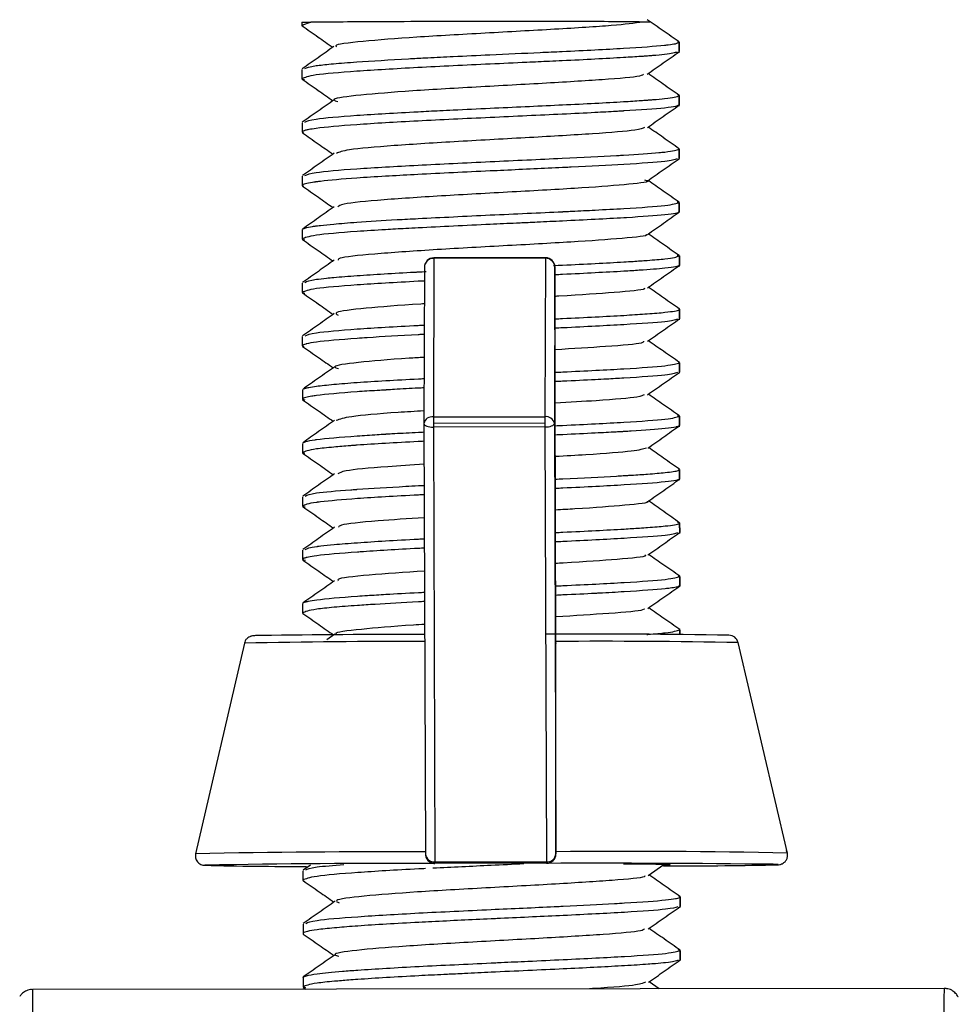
# Model space of a CAD drawing. Header units: millimetres. Extents: x -320 to 32, y 12 to 324.
# Tile 24 of 24: x -65 to -35, y 293 to 324. Entities that reach past the tile are written whole.
import ezdxf

# ---------------------------------------------------------------- set-up
doc = ezdxf.new("R2010")
doc.units = ezdxf.units.MM

msp = doc.modelspace()

# ---------------------------------------------------------------- linework, layer by layer
at = {"color": 7, "linetype": 'Continuous', "lineweight": 25}
for p, q in [((-56.301, 323.884), (-56.301, 323.775)), ((-56.017, 323.878), (-56.301, 323.782)), ((-45.23, 323.879), (-45.445, 323.887)), ((-44.3, 323.245), (-44.35, 323.259)), ((-44.3, 322.91), (-44.3, 323.246)), ((-44.3, 323.245), (-44.3, 322.946)), ((-56.299, 322.382), (-56.299, 322.079)), ((-56.299, 322.082), (-56.221, 322.062)), ((-44.298, 321.546), (-44.31, 321.56)), ((-44.297, 321.211), (-44.298, 321.547)), ((-44.298, 321.546), (-44.298, 321.247)), ((-56.297, 320.682), (-56.297, 320.381)), ((-56.296, 320.383), (-56.254, 320.362)), ((-44.296, 319.845), (-44.319, 319.86)), ((-44.295, 319.512), (-44.296, 319.846)), ((-44.296, 319.845), (-44.296, 319.548)), ((-56.295, 318.981), (-56.294, 318.68)), ((-56.294, 318.683), (-56.249, 318.66)), ((-44.294, 318.145), (-44.364, 318.159)), ((-44.293, 317.811), (-44.294, 318.145)), ((-44.294, 318.145), (-44.293, 317.847)), ((-56.293, 317.281), (-56.292, 316.979)), ((-56.292, 316.982), (-56.214, 316.962)), ((-44.292, 316.445), (-44.359, 316.459)), ((-52.103, 316.367), (-52.119, 311.323)), ((-48.553, 316.386), (-52.103, 316.382)), ((-48.553, 316.372), (-52.103, 316.367)), ((-48.553, 316.372), (-48.569, 311.327)), ((-44.291, 316.11), (-44.292, 316.446)), ((-44.292, 316.445), (-44.291, 316.146)), ((-52.402, 316.081), (-52.418, 311.112)), ((-48.252, 316.086), (-48.268, 311.117)), ((-48.224, 304.111), (-48.252, 316.086)), ((-56.291, 315.582), (-56.29, 315.279)), ((-56.29, 315.282), (-56.212, 315.262)), ((-44.289, 314.411), (-44.29, 314.747)), ((-44.29, 314.746), (-44.289, 314.447)), ((-56.289, 313.882), (-56.288, 313.58)), ((-56.288, 313.583), (-56.244, 313.561)), ((-44.288, 313.045), (-44.309, 313.06)), ((-44.287, 312.712), (-44.288, 313.046)), ((-44.288, 313.045), (-44.287, 312.748)), ((-56.287, 312.181), (-56.286, 311.881)), ((-56.286, 311.883), (-56.203, 311.862)), ((-52.119, 311.323), (-48.569, 311.327)), ((-52.119, 311.323), (-52.119, 311.114)), ((-48.569, 311.327), (-48.569, 311.119)), ((-44.286, 311.345), (-44.356, 311.359)), ((-44.285, 311.011), (-44.286, 311.345)), ((-44.286, 311.345), (-44.285, 311.047)), ((-52.418, 311.112), (-52.37, 297.413)), ((-48.569, 311.119), (-52.119, 311.114)), ((-52.119, 311.114), (-52.119, 310.997)), ((-48.569, 311.001), (-52.119, 310.997)), ((-52.119, 310.997), (-52.07, 297.159)), ((-48.569, 311.119), (-48.569, 311.001)), ((-48.569, 311.001), (-48.52, 297.164)), ((-48.268, 311.117), (-48.22, 297.418)), ((-56.285, 310.481), (-56.284, 310.18)), ((-56.284, 310.182), (-56.209, 310.163)), ((-44.284, 309.645), (-44.317, 309.659)), ((-44.283, 309.311), (-44.284, 309.646)), ((-44.284, 309.645), (-44.283, 309.346)), ((-56.283, 308.782), (-56.282, 308.479)), ((-56.282, 308.482), (-56.198, 308.461)), ((-44.282, 307.946), (-44.349, 307.96)), ((-44.281, 307.611), (-44.282, 307.947)), ((-44.282, 307.946), (-44.281, 307.647)), ((-56.281, 307.082), (-56.28, 306.78)), ((-56.28, 306.783), (-56.192, 306.76)), ((-44.28, 306.246), (-44.314, 306.26)), ((-44.279, 305.912), (-44.28, 306.246)), ((-44.28, 306.246), (-44.279, 305.948)), ((-56.279, 305.382), (-56.278, 305.081)), ((-55.257, 304.409), (-55.509, 304.232)), ((-44.277, 304.397), (-44.278, 304.546)), ((-44.278, 304.545), (-44.277, 304.397)), ((-58.131, 304.123), (-59.683, 297.421)), ((-48.224, 304.134), (-48.223, 304.108)), ((-48.223, 304.108), (-48.224, 304.111)), ((-48.219, 297.485), (-48.223, 304.108)), ((-40.855, 297.444), (-42.423, 304.142)), ((-48.22, 297.418), (-48.219, 297.417)), ((-59.378, 297.056), (-59.391, 297.053)), ((-56.03, 297.06), (-56.259, 296.899)), ((-52.338, 297.28), (-52.337, 297.278)), ((-52.07, 297.159), (-48.52, 297.164)), ((-48.519, 297.118), (-52.069, 297.114)), ((-52.069, 297.114), (-52.068, 297.111)), ((-48.518, 297.116), (-48.519, 297.118)), ((-45.255, 297.086), (-46.069, 297.09)), ((-45.282, 296.729), (-44.783, 297.08)), ((-56.268, 296.881), (-56.268, 296.58)), ((-56.268, 296.583), (-56.239, 296.559)), ((-44.267, 296.045), (-44.301, 296.059)), ((-44.267, 295.711), (-44.267, 296.046)), ((-44.267, 296.045), (-44.267, 295.747)), ((-56.266, 295.182), (-56.266, 294.879)), ((-44.265, 294.346), (-44.333, 294.36)), ((-44.265, 294.011), (-44.265, 294.347)), ((-44.265, 294.346), (-44.265, 294.047)), ((-56.264, 293.483), (-56.264, 293.18)), ((-44.938, 293.126), (-45.253, 293.346)), ((-35.868, 293.137), (-64.868, 293.102)), ((-56.264, 293.183), (-56.186, 293.163)), ((-56.257, 293.168), (-56.177, 293.112))]:
    msp.add_line(p, q, dxfattribs=at)
at = {"color": 7, "linetype": 'Continuous', "lineweight": 25, "flags": 128}
for points in [[(-52.103, 316.382), (-52.103, 316.378), (-52.103, 316.367)], [(-48.553, 316.386), (-48.553, 316.383), (-48.553, 316.372)], [(-52.418, 311.112), (-52.413, 311.09), (-52.396, 311.068), (-52.368, 311.048), (-52.331, 311.03), (-52.286, 311.016), (-52.234, 311.005), (-52.177, 310.999), (-52.119, 310.997)], [(-48.569, 311.001), (-48.51, 311.003), (-48.454, 311.01), (-48.402, 311.021), (-48.357, 311.035), (-48.319, 311.053), (-48.291, 311.073), (-48.274, 311.095), (-48.268, 311.117)], [(-41.332, 297.065), (-41.317, 297.065), (-41.147, 297.075), (-41.307, 297.084)]]:
    msp.add_lwpolyline(points, dxfattribs=at)
at = {"color": 7, "linetype": 'Continuous', "lineweight": 25}
for centre, radius, start, end in [((-56.048, 320.851), 3.027, 89.4232, 94.7966), ((-52.102, 316.082), 0.3, 90.0694, 179.5793), ((-52.11, 316.075), 0.293, 88.6962, 178.6954), ((-48.552, 316.086), 0.3, 0.1805, 90.0694), ((-48.546, 316.078), 0.293, 1.5586, 91.4231), ((-52.157, 311.059), 0.267, 81.8003, 168.4385), ((-48.531, 311.062), 0.268, 12.0072, 98.2423), ((-52.097, -118.46), 422.861, 90.04101, 90.74513), ((-47.005, 63.204), 241.207, 88.98111, 90.36055), ((-42.715, 304.073), 0.3, 13.1782, 90.0698), ((-53.296, 72.64), 231.533, 89.76971, 91.19667), ((-46.743, 66.542), 237.639, 88.95844, 90.35874), ((-59.391, 297.353), 0.3, 166.9593, 270.0699), ((-53.589, -3.062), 300.544, 89.76752, 91.16195), ((-52.091, 297.438), 0.28, 185.0435, 274.4009), ((-52.07, 297.414), 0.3, 180.3208, 206.5633), ((-48.499, 297.443), 0.281, 265.7857, 354.8835), ((-48.52, 297.418), 0.3, 270.0692, 0.0681), ((-45.864, 61.984), 235.513, 88.78127, 90.573), ((-56.465, 420.447), 123.429, 268.6418, 270.1438), ((-53.166, -41.092), 338.205, 89.81409, 91.05259), ((-52.07, 297.414), 0.3, 206.5635, 270.0697), ((-50.21, 297.156), 1.86, 179.9103, 181.3127), ((-46.66, 297.161), 1.86, 179.9103, 181.3127), ((-47.012, -187.982), 485.1, 89.3262, 90.17791), ((-45.401, 533.785), 236.755, 270.14599, 270.98487), ((465.227, 284.996), 530.157, 179.12394, 180.25004), ((494.193, 285.031), 530.123, 179.1239, 180.25006)]:
    msp.add_arc(centre, radius, start, end, dxfattribs=at)
for points, knots in [([(-56.301, 323.782), (-56.3, 323.78), (-56.299, 323.774), (-56.296, 323.767), (-56.282, 323.761), (-56.277, 323.759)], [0, 0, 0, 0, 0.265474, 0.7111691, 1, 1, 1, 1]), ([(-56.291, 323.765), (-56.122, 323.647), (-55.798, 323.42), (-55.473, 323.192), (-55.317, 323.083)], [0, 0, 0, 0, 0.519464, 1, 1, 1, 1]), ([(-45.445, 323.887), (-45.604, 323.89), (-45.921, 323.896), (-47.117, 323.902), (-48.663, 323.905), (-50.438, 323.905), (-52.237, 323.902), (-53.867, 323.896), (-55.226, 323.887), (-55.753, 323.881), (-56.017, 323.878)], [0, 0, 0, 0, 0.125262, 0.25021, 0.375265, 0.500215, 0.625265, 0.750186, 0.875186, 1, 1, 1, 1]), ([(-45.445, 323.887), (-45.723, 323.849), (-46.28, 323.775), (-48.201, 323.657), (-50.47, 323.533), (-52.748, 323.404), (-54.435, 323.271), (-55.292, 323.171), (-55.213, 323.118), (-55.2, 323.109)], [0, 0, 0, 0, 0.161511, 0.323008, 0.484459, 0.645938, 0.807451, 0.96894, 1, 1, 1, 1]), ([(-44.302, 323.254), (-44.471, 323.372), (-44.808, 323.608), (-45.145, 323.844), (-45.314, 323.962)], [0, 0, 0, 0, 0.500081, 1, 1, 1, 1]), ([(-55.282, 323.108), (-55.45, 322.99), (-55.786, 322.753), (-56.123, 322.516), (-56.291, 322.398)], [0, 0, 0, 0, 0.499921, 1, 1, 1, 1]), ([(-56.213, 322.404), (-56.143, 322.436), (-56.034, 322.485), (-55.536, 322.538), (-55.111, 322.578), (-54.405, 322.631), (-53.436, 322.691), (-52.724, 322.729), (-52.611, 322.735), (-52.568, 322.737), (-52.462, 322.743), (-52.106, 322.761), (-51.382, 322.796), (-50.174, 322.852), (-48.993, 322.908), (-47.878, 322.958), (-46.958, 323.003), (-45.74, 323.073), (-45.061, 323.119), (-44.757, 323.151), (-44.745, 323.152), (-44.706, 323.157), (-44.572, 323.172), (-44.362, 323.204), (-44.323, 323.23), (-44.3, 323.245)], [0, 0, 0, 0, 0.10335, 0.159744, 0.167378, 0.231528, 0.341494, 0.357549, 0.359362, 0.361462, 0.365262, 0.377961, 0.423719, 0.487643, 0.575247, 0.615892, 0.679944, 0.744203, 0.871789, 0.87241, 0.873483, 0.876982, 0.889391, 0.935824, 1, 1, 1, 1]), ([(-44.363, 322.933), (-44.44, 322.907), (-44.55, 322.87), (-45.044, 322.825), (-45.252, 322.809), (-45.32, 322.804), (-45.346, 322.802), (-45.411, 322.797), (-45.634, 322.782), (-46.382, 322.736), (-47.418, 322.681), (-48.519, 322.63), (-49.28, 322.596), (-50.702, 322.531), (-52.675, 322.437), (-54.653, 322.32), (-56.035, 322.203), (-56.211, 322.122), (-56.299, 322.082)], [0, 0, 0, 0, 0.109457, 0.155457, 0.171451, 0.173253, 0.175368, 0.179162, 0.191785, 0.237143, 0.364105, 0.387591, 0.428177, 0.491823, 0.618969, 0.746059, 0.873051, 1, 1, 1, 1]), ([(-45.311, 322.229), (-45.142, 322.347), (-44.806, 322.584), (-44.469, 322.821), (-44.301, 322.939)], [0, 0, 0, 0, 0.499932, 1, 1, 1, 1]), ([(-45.437, 322.229), (-45.449, 322.208), (-45.483, 322.15), (-46.652, 322.053), (-48.588, 321.934), (-50.915, 321.81), (-53.12, 321.68), (-54.69, 321.545), (-55.416, 321.438), (-55.217, 321.377), (-55.163, 321.36)], [0, 0, 0, 0, 0.082062, 0.226285, 0.37055, 0.514825, 0.65906, 0.803286, 0.947556, 1, 1, 1, 1]), ([(-44.299, 321.554), (-44.468, 321.672), (-44.797, 321.903), (-45.126, 322.133), (-45.287, 322.246)], [0, 0, 0, 0, 0.512038, 1, 1, 1, 1]), ([(-56.292, 322.068), (-56.123, 321.95), (-55.798, 321.722), (-55.472, 321.494), (-55.315, 321.384)], [0, 0, 0, 0, 0.517868, 1, 1, 1, 1]), ([(-56.208, 320.704), (-56.132, 320.736), (-55.962, 320.807), (-54.646, 320.921), (-53.12, 321.008), (-52.009, 321.066), (-51.245, 321.103), (-49.967, 321.161), (-48.778, 321.217), (-47.329, 321.286), (-46.378, 321.332), (-45.614, 321.382), (-45.385, 321.399), (-45.316, 321.404), (-45.29, 321.406), (-45.228, 321.41), (-45.029, 321.426), (-44.503, 321.47), (-44.385, 321.514), (-44.298, 321.546)], [0, 0, 0, 0, 0.102703, 0.230696, 0.358785, 0.399002, 0.423003, 0.487467, 0.608638, 0.615499, 0.743377, 0.789734, 0.805978, 0.80786, 0.809926, 0.813695, 0.826339, 0.872023, 1, 1, 1, 1]), ([(-44.328, 321.235), (-44.347, 321.224), (-44.392, 321.197), (-44.849, 321.135), (-45.517, 321.089), (-46.078, 321.056), (-46.101, 321.054), (-46.175, 321.05), (-46.454, 321.033), (-47.052, 321), (-48.345, 320.938), (-50.315, 320.847), (-52.667, 320.739), (-54.66, 320.619), (-55.689, 320.53), (-56.065, 320.469), (-56.249, 320.429), (-56.277, 320.402), (-56.296, 320.383)], [0, 0, 0, 0, 0.0476553, 0.1112871, 0.2381375, 0.2387431, 0.239798, 0.2432552, 0.2555592, 0.3016912, 0.3655497, 0.4922301, 0.618905, 0.7456265, 0.8724478, 0.9124274, 0.9362041, 1, 1, 1, 1]), ([(-55.279, 321.409), (-55.448, 321.291), (-55.784, 321.054), (-56.121, 320.817), (-56.289, 320.699)], [0, 0, 0, 0, 0.499931, 1, 1, 1, 1]), ([(-45.309, 320.53), (-45.141, 320.648), (-44.804, 320.885), (-44.468, 321.122), (-44.299, 321.24)], [0, 0, 0, 0, 0.499916, 1, 1, 1, 1]), ([(-45.399, 320.53), (-45.457, 320.502), (-45.592, 320.437), (-46.965, 320.331), (-49.01, 320.211), (-51.356, 320.086), (-53.45, 319.955), (-54.915, 319.828), (-55.112, 319.746), (-55.201, 319.709)], [0, 0, 0, 0, 0.116242, 0.268158, 0.420029, 0.571922, 0.723849, 0.875759, 1, 1, 1, 1]), ([(-44.299, 319.855), (-44.467, 319.973), (-44.796, 320.203), (-45.125, 320.434), (-45.286, 320.546)], [0, 0, 0, 0, 0.512318, 1, 1, 1, 1]), ([(-56.287, 320.366), (-56.118, 320.248), (-55.793, 320.021), (-55.469, 319.793), (-55.312, 319.684)], [0, 0, 0, 0, 0.518936, 1, 1, 1, 1]), ([(-55.276, 319.71), (-55.444, 319.591), (-55.781, 319.354), (-56.117, 319.117), (-56.285, 318.999)], [0, 0, 0, 0, 0.500176, 1, 1, 1, 1]), ([(-56.206, 319.004), (-56.13, 319.036), (-55.96, 319.108), (-54.642, 319.221), (-52.671, 319.334), (-50.313, 319.448), (-48.058, 319.549), (-46.729, 319.616), (-46.163, 319.648), (-46.091, 319.652), (-46.072, 319.653), (-45.615, 319.68), (-45.146, 319.714), (-44.482, 319.777), (-44.381, 319.814), (-44.296, 319.845)], [0, 0, 0, 0, 0.102813, 0.23088, 0.358886, 0.486884, 0.614927, 0.726753, 0.738946, 0.742121, 0.743224, 0.743348, 0.847821, 0.87192, 1, 1, 1, 1]), ([(-44.364, 319.534), (-44.446, 319.507), (-44.625, 319.448), (-45.91, 319.361), (-47.18, 319.294), (-47.887, 319.261), (-47.98, 319.256), (-48.005, 319.255), (-48.601, 319.227), (-49.384, 319.19), (-50.946, 319.118), (-52.234, 319.059), (-53.275, 318.999), (-53.931, 318.961), (-54.794, 318.908), (-55.479, 318.848), (-55.798, 318.807), (-55.845, 318.801), (-55.863, 318.799), (-55.904, 318.793), (-56.035, 318.774), (-56.239, 318.737), (-56.274, 318.703), (-56.294, 318.683)], [0, 0, 0, 0, 0.108216, 0.235247, 0.346063, 0.358184, 0.36137, 0.362503, 0.362641, 0.466293, 0.490224, 0.617331, 0.673387, 0.681016, 0.745003, 0.854369, 0.870446, 0.872298, 0.874326, 0.878063, 0.890664, 0.936344, 1, 1, 1, 1]), ([(-45.31, 318.828), (-45.141, 318.946), (-44.805, 319.183), (-44.468, 319.42), (-44.3, 319.538)], [0, 0, 0, 0, 0.49992, 1, 1, 1, 1]), ([(-56.284, 318.665), (-56.115, 318.547), (-55.791, 318.32), (-55.466, 318.092), (-55.31, 317.983)], [0, 0, 0, 0, 0.51951, 1, 1, 1, 1]), ([(-45.401, 318.862), (-45.36, 318.853), (-45.152, 318.808), (-45.797, 318.724), (-47.276, 318.609), (-49.448, 318.488), (-51.781, 318.362), (-53.776, 318.23), (-55.04, 318.111), (-55.124, 318.037), (-55.157, 318.009)], [0, 0, 0, 0, 0.0349638, 0.1804667, 0.3260112, 0.471568, 0.6170881, 0.7625937, 0.9081434, 1, 1, 1, 1]), ([(-44.297, 318.155), (-44.466, 318.273), (-44.795, 318.503), (-45.124, 318.733), (-45.284, 318.846)], [0, 0, 0, 0, 0.5124165, 1, 1, 1, 1]), ([(-56.25, 317.303), (-56.235, 317.315), (-56.204, 317.342), (-56.025, 317.375), (-55.888, 317.395), (-55.842, 317.401), (-55.824, 317.403), (-55.78, 317.409), (-55.622, 317.428), (-55.252, 317.465), (-54.485, 317.525), (-53.539, 317.586), (-52.482, 317.641), (-51.487, 317.69), (-49.923, 317.767), (-48.729, 317.817), (-47.997, 317.853), (-47.968, 317.854), (-47.873, 317.859), (-47.526, 317.876), (-46.867, 317.91), (-45.738, 317.97), (-44.569, 318.053), (-44.385, 318.114), (-44.294, 318.145)], [0, 0, 0, 0, 0.039551, 0.085879, 0.101969, 0.103774, 0.105859, 0.109646, 0.12233, 0.168099, 0.232072, 0.31973, 0.36029, 0.424551, 0.488708, 0.616457, 0.61707, 0.618134, 0.62162, 0.634015, 0.680468, 0.744785, 0.872389, 1, 1, 1, 1]), ([(-44.315, 317.833), (-44.321, 317.828), (-44.333, 317.816), (-44.45, 317.79), (-44.818, 317.741), (-45.485, 317.689), (-46.58, 317.624), (-47.532, 317.578), (-48.637, 317.524), (-49.02, 317.506), (-49.141, 317.501), (-49.187, 317.499), (-49.299, 317.494), (-49.673, 317.477), (-50.808, 317.426), (-52.026, 317.366), (-53.092, 317.31), (-53.773, 317.272), (-54.87, 317.202), (-56.03, 317.102), (-56.205, 317.022), (-56.292, 316.982)], [0, 0, 0, 0, 0.021588, 0.045392, 0.109366, 0.229688, 0.23647, 0.363408, 0.40951, 0.425562, 0.42738, 0.429482, 0.43326, 0.445845, 0.491094, 0.618103, 0.641589, 0.682114, 0.745913, 0.873009, 1, 1, 1, 1]), ([(-55.274, 318.009), (-55.442, 317.891), (-55.778, 317.654), (-56.115, 317.417), (-56.283, 317.299)], [0, 0, 0, 0, 0.499921, 1, 1, 1, 1]), ([(-45.306, 317.128), (-45.137, 317.247), (-44.801, 317.484), (-44.464, 317.72), (-44.296, 317.839)], [0, 0, 0, 0, 0.499936, 1, 1, 1, 1]), ([(-45.36, 317.128), (-45.349, 317.124), (-45.246, 317.082), (-46.034, 317.003), (-47.642, 316.887), (-49.885, 316.765), (-52.2, 316.637), (-54.075, 316.505), (-55.149, 316.394), (-55.147, 316.329), (-55.146, 316.309)], [0, 0, 0, 0, 0.018191, 0.170555, 0.322874, 0.47521, 0.627583, 0.779942, 0.932258, 1, 1, 1, 1]), ([(-44.294, 316.454), (-44.463, 316.572), (-44.792, 316.802), (-45.121, 317.033), (-45.282, 317.145)], [0, 0, 0, 0, 0.512321, 1, 1, 1, 1]), ([(-56.287, 316.968), (-56.118, 316.85), (-55.792, 316.622), (-55.466, 316.393), (-55.309, 316.283)], [0, 0, 0, 0, 0.517219, 1, 1, 1, 1]), ([(-55.273, 316.309), (-55.442, 316.19), (-55.778, 315.953), (-56.115, 315.716), (-56.283, 315.598)], [0, 0, 0, 0, 0.49992, 1, 1, 1, 1]), ([(-48.296, 316.139), (-48.2, 316.144), (-47.362, 316.182), (-46.494, 316.228), (-45.69, 316.277), (-45.214, 316.309), (-44.514, 316.366), (-44.381, 316.414), (-44.292, 316.445)], [0, 0, 0, 0, 0.040824, 0.359755, 0.418729, 0.520674, 0.680615, 1, 1, 1, 1]), ([(-44.291, 316.146), (-44.292, 316.146), (-44.292, 316.144), (-44.293, 316.14), (-44.308, 316.125), (-44.405, 316.096), (-44.761, 316.048), (-45.363, 315.998), (-46.144, 315.95), (-46.959, 315.907), (-47.703, 315.867), (-48.171, 315.846), (-48.252, 315.842)], [0, 0, 0, 0, 0.005138, 0.014584, 0.0464, 0.161645, 0.322196, 0.542171, 0.64428, 0.805328, 0.966677, 1, 1, 1, 1]), ([(-56.205, 315.604), (-56.136, 315.636), (-56.04, 315.68), (-55.574, 315.733), (-55.165, 315.773), (-54.353, 315.834), (-53.35, 315.896), (-52.561, 315.938), (-52.432, 315.944), (-52.346, 315.948)], [0, 0, 0, 0, 0.276837, 0.38444, 0.448657, 0.620412, 0.943859, 0.962181, 1, 1, 1, 1]), ([(-45.301, 315.43), (-45.132, 315.549), (-44.796, 315.786), (-44.459, 316.022), (-44.291, 316.141)], [0, 0, 0, 0, 0.4999224, 1, 1, 1, 1]), ([(-52.404, 315.646), (-52.471, 315.643), (-53.286, 315.602), (-54.636, 315.52), (-56.028, 315.404), (-56.203, 315.322), (-56.29, 315.282)], [0, 0, 0, 0, 0.028783, 0.352374, 0.676067, 1, 1, 1, 1]), ([(-56.284, 315.268), (-56.115, 315.15), (-55.79, 314.922), (-55.464, 314.694), (-55.307, 314.584)], [0, 0, 0, 0, 0.517965, 1, 1, 1, 1]), ([(-45.416, 315.43), (-45.399, 315.418), (-45.333, 315.369), (-46.293, 315.281), (-47.427, 315.202), (-48.207, 315.159), (-48.25, 315.156)], [0, 0, 0, 0, 0.137435, 0.55648, 0.97557, 1, 1, 1, 1]), ([(-44.291, 314.754), (-44.459, 314.872), (-44.789, 315.103), (-45.118, 315.333), (-45.279, 315.446)], [0, 0, 0, 0, 0.511975, 1, 1, 1, 1]), ([(-52.408, 314.918), (-52.443, 314.916), (-53.213, 314.871), (-54.344, 314.779), (-55.327, 314.661), (-55.199, 314.588), (-55.15, 314.56)], [0, 0, 0, 0, 0.018077, 0.393181, 0.768307, 1, 1, 1, 1]), ([(-55.272, 314.609), (-55.44, 314.491), (-55.776, 314.254), (-56.113, 314.017), (-56.281, 313.899)], [0, 0, 0, 0, 0.49993, 1, 1, 1, 1]), ([(-48.248, 314.442), (-48.168, 314.446), (-47.353, 314.484), (-46.319, 314.535), (-45.559, 314.586), (-45.114, 314.618), (-44.583, 314.661), (-44.316, 314.71), (-44.29, 314.741), (-44.29, 314.746), (-44.29, 314.746)], [0, 0, 0, 0, 0.034806, 0.355989, 0.497628, 0.516831, 0.678515, 0.954921, 0.995438, 1, 1, 1, 1]), ([(-44.29, 314.746), (-44.29, 314.747), (-44.29, 314.748), (-44.292, 314.753), (-44.289, 314.757), (-44.299, 314.76), (-44.299, 314.76)], [0, 0, 0, 0, 0.109456, 0.308752, 0.976826, 1, 1, 1, 1]), ([(-44.353, 314.434), (-44.435, 314.407), (-44.612, 314.348), (-45.977, 314.258), (-47.315, 314.186), (-48.166, 314.147), (-48.247, 314.143)], [0, 0, 0, 0, 0.2909308, 0.6277299, 0.9645954, 1, 1, 1, 1]), ([(-45.302, 313.729), (-45.134, 313.847), (-44.797, 314.084), (-44.46, 314.321), (-44.292, 314.44)], [0, 0, 0, 0, 0.499913, 1, 1, 1, 1]), ([(-56.201, 313.904), (-56.126, 313.936), (-55.958, 314.007), (-54.623, 314.12), (-53.303, 314.201), (-52.475, 314.241), (-52.411, 314.244)], [0, 0, 0, 0, 0.279028, 0.62498, 0.970928, 1, 1, 1, 1]), ([(-52.412, 313.946), (-52.45, 313.945), (-52.506, 313.942), (-52.568, 313.939), (-52.593, 313.937), (-53.187, 313.907), (-53.869, 313.866), (-55.01, 313.788), (-55.738, 313.725), (-56.087, 313.664), (-56.248, 313.624), (-56.269, 313.602), (-56.288, 313.583)], [0, 0, 0, 0, 0.016804, 0.024866, 0.027688, 0.028014, 0.291358, 0.352276, 0.675362, 0.818196, 0.837626, 1, 1, 1, 1]), ([(-45.429, 313.729), (-45.432, 313.71), (-45.441, 313.655), (-46.455, 313.566), (-47.68, 313.492), (-48.245, 313.458)], [0, 0, 0, 0, 0.21362, 0.636888, 1, 1, 1, 1]), ([(-44.29, 313.055), (-44.459, 313.173), (-44.788, 313.403), (-45.117, 313.634), (-45.277, 313.746)], [0, 0, 0, 0, 0.51221, 1, 1, 1, 1]), ([(-56.278, 313.566), (-56.109, 313.448), (-55.784, 313.22), (-55.46, 312.993), (-55.304, 312.884)], [0, 0, 0, 0, 0.5196295, 1, 1, 1, 1]), ([(-52.413, 313.216), (-52.574, 313.206), (-53.46, 313.154), (-54.586, 313.054), (-55.39, 312.943), (-55.2, 312.878), (-55.141, 312.858)], [0, 0, 0, 0, 0.082758, 0.4579739, 0.8332445, 1, 1, 1, 1]), ([(-48.243, 312.742), (-48.163, 312.746), (-47.314, 312.785), (-45.972, 312.853), (-44.561, 312.953), (-44.379, 313.015), (-44.288, 313.045)], [0, 0, 0, 0, 0.033506, 0.35559, 0.67771, 1, 1, 1, 1]), ([(-55.268, 312.91), (-55.436, 312.791), (-55.773, 312.554), (-56.109, 312.318), (-56.277, 312.199)], [0, 0, 0, 0, 0.499928, 1, 1, 1, 1]), ([(-44.356, 312.734), (-44.438, 312.706), (-44.616, 312.647), (-45.65, 312.579), (-46.526, 312.528), (-47.166, 312.494), (-47.697, 312.469), (-48.164, 312.447), (-48.242, 312.444)], [0, 0, 0, 0, 0.287838, 0.625854, 0.731949, 0.795238, 0.965415, 1, 1, 1, 1]), ([(-45.301, 312.028), (-45.133, 312.146), (-44.797, 312.383), (-44.46, 312.62), (-44.292, 312.738)], [0, 0, 0, 0, 0.499927, 1, 1, 1, 1]), ([(-56.243, 312.204), (-56.229, 312.217), (-56.207, 312.237), (-56.055, 312.268), (-55.806, 312.307), (-55.316, 312.359), (-54.324, 312.441), (-53.314, 312.496), (-52.584, 312.535), (-52.555, 312.536), (-52.498, 312.539), (-52.447, 312.542), (-52.415, 312.544)], [0, 0, 0, 0, 0.105694, 0.169115, 0.278808, 0.452721, 0.625707, 0.971238, 0.972865, 0.97572, 0.985115, 1, 1, 1, 1]), ([(-52.416, 312.245), (-52.476, 312.242), (-52.817, 312.226), (-53.199, 312.204), (-53.534, 312.184), (-53.636, 312.178), (-53.675, 312.176), (-53.768, 312.17), (-54.074, 312.152), (-54.932, 312.097), (-55.621, 312.033), (-56.026, 311.974), (-56.232, 311.936), (-56.266, 311.903), (-56.286, 311.883)], [0, 0, 0, 0, 0.0254534, 0.1430508, 0.1839675, 0.1885885, 0.1939332, 0.203547, 0.2355801, 0.3507868, 0.6745142, 0.7342252, 0.8371299, 1, 1, 1, 1]), ([(-56.278, 311.867), (-56.109, 311.749), (-55.784, 311.521), (-55.459, 311.293), (-55.302, 311.184)], [0, 0, 0, 0, 0.5180757, 1, 1, 1, 1]), ([(-45.41, 312.028), (-45.452, 312.003), (-45.555, 311.941), (-46.649, 311.852), (-47.788, 311.785), (-48.24, 311.759)], [0, 0, 0, 0, 0.292592, 0.719187, 1, 1, 1, 1]), ([(-44.289, 311.355), (-44.458, 311.473), (-44.787, 311.703), (-45.116, 311.933), (-45.276, 312.046)], [0, 0, 0, 0, 0.512418, 1, 1, 1, 1]), ([(-52.417, 311.514), (-52.699, 311.497), (-53.69, 311.437), (-54.852, 311.334), (-55.1, 311.248), (-55.216, 311.208)], [0, 0, 0, 0, 0.173688, 0.6122, 1, 1, 1, 1]), ([(-55.266, 311.209), (-55.434, 311.091), (-55.77, 310.854), (-56.107, 310.617), (-56.275, 310.499)], [0, 0, 0, 0, 0.499921, 1, 1, 1, 1]), ([(-48.239, 311.041), (-48.161, 311.045), (-47.333, 311.083), (-45.964, 311.155), (-44.561, 311.253), (-44.377, 311.314), (-44.286, 311.345)], [0, 0, 0, 0, 0.033275, 0.355468, 0.67787, 1, 1, 1, 1]), ([(-56.242, 310.503), (-56.227, 310.516), (-56.19, 310.546), (-55.995, 310.579), (-55.561, 310.638), (-54.928, 310.693), (-54.052, 310.752), (-53.734, 310.772), (-53.632, 310.778), (-53.593, 310.78), (-53.498, 310.786), (-53.173, 310.804), (-52.814, 310.824), (-52.478, 310.84), (-52.418, 310.843)], [0, 0, 0, 0, 0.106843, 0.26218, 0.280693, 0.626, 0.750641, 0.794176, 0.799162, 0.804841, 0.815114, 0.849441, 0.97313, 1, 1, 1, 1]), ([(-44.305, 311.036), (-44.312, 311.029), (-44.322, 311.018), (-44.371, 311.006), (-44.467, 310.986), (-44.794, 310.943), (-45.43, 310.894), (-45.967, 310.86), (-46.054, 310.855), (-46.087, 310.853), (-46.169, 310.848), (-46.448, 310.833), (-47.048, 310.801), (-47.7, 310.769), (-48.159, 310.747), (-48.238, 310.744)], [0, 0, 0, 0, 0.0723016, 0.1070297, 0.1271334, 0.2947139, 0.5825197, 0.6246402, 0.6294724, 0.6349219, 0.6448339, 0.6780437, 0.7979205, 0.9654899, 1, 1, 1, 1]), ([(-45.295, 310.33), (-45.127, 310.449), (-44.79, 310.686), (-44.454, 310.922), (-44.286, 311.041)], [0, 0, 0, 0, 0.499934, 1, 1, 1, 1]), ([(-52.417, 310.545), (-52.478, 310.542), (-53.287, 310.5), (-53.993, 310.46), (-54.55, 310.42), (-54.571, 310.419), (-54.643, 310.414), (-54.904, 310.394), (-55.363, 310.355), (-56.073, 310.283), (-56.2, 310.222), (-56.284, 310.182)], [0, 0, 0, 0, 0.02631, 0.350304, 0.351759, 0.35438, 0.363116, 0.394568, 0.513299, 0.67597, 1, 1, 1, 1]), ([(-45.34, 310.331), (-45.447, 310.298), (-45.673, 310.228), (-46.862, 310.137), (-47.903, 310.078), (-48.236, 310.059)], [0, 0, 0, 0, 0.379666, 0.801599, 1, 1, 1, 1]), ([(-44.286, 309.654), (-44.455, 309.772), (-44.784, 310.003), (-45.113, 310.233), (-45.274, 310.345)], [0, 0, 0, 0, 0.512326, 1, 1, 1, 1]), ([(-56.28, 310.169), (-56.111, 310.051), (-55.785, 309.822), (-55.458, 309.594), (-55.301, 309.483)], [0, 0, 0, 0, 0.516799, 1, 1, 1, 1]), ([(-52.415, 309.814), (-52.815, 309.788), (-53.904, 309.72), (-54.983, 309.617), (-55.108, 309.54), (-55.159, 309.508)], [0, 0, 0, 0, 0.254712, 0.693787, 1, 1, 1, 1]), ([(-48.235, 309.342), (-48.156, 309.345), (-47.431, 309.378), (-46.709, 309.416), (-46.137, 309.45), (-46.05, 309.455), (-46.017, 309.457), (-45.938, 309.462), (-45.679, 309.477), (-45.217, 309.507), (-44.645, 309.556), (-44.325, 309.606), (-44.294, 309.636), (-44.284, 309.645)], [0, 0, 0, 0, 0.0335356, 0.3099663, 0.3506325, 0.3552661, 0.3604727, 0.369948, 0.4017036, 0.5163521, 0.6778207, 0.8978643, 1, 1, 1, 1]), ([(-55.265, 309.509), (-55.433, 309.39), (-55.77, 309.153), (-56.106, 308.917), (-56.275, 308.798)], [0, 0, 0, 0, 0.499919, 1, 1, 1, 1]), ([(-44.295, 309.335), (-44.296, 309.333), (-44.306, 309.321), (-44.411, 309.295), (-44.819, 309.238), (-45.958, 309.156), (-47.308, 309.085), (-48.156, 309.047), (-48.234, 309.043)], [0, 0, 0, 0, 0.019425, 0.12605, 0.295092, 0.630537, 0.965892, 1, 1, 1, 1]), ([(-45.293, 308.63), (-45.125, 308.748), (-44.788, 308.985), (-44.452, 309.222), (-44.283, 309.34)], [0, 0, 0, 0, 0.499917, 1, 1, 1, 1]), ([(-56.197, 308.804), (-56.123, 308.836), (-55.969, 308.903), (-55.16, 308.974), (-54.634, 309.011), (-54.563, 309.016), (-54.545, 309.018), (-54.091, 309.049), (-53.43, 309.09), (-52.681, 309.131), (-52.475, 309.141), (-52.413, 309.144)], [0, 0, 0, 0, 0.279712, 0.581032, 0.613922, 0.622509, 0.625511, 0.625857, 0.907719, 0.972422, 1, 1, 1, 1]), ([(-52.412, 308.845), (-52.472, 308.842), (-53.301, 308.801), (-54.548, 308.726), (-55.463, 308.648), (-55.78, 308.609), (-55.819, 308.604), (-55.829, 308.603), (-55.831, 308.603), (-56.129, 308.564), (-56.205, 308.523), (-56.282, 308.482)], [0, 0, 0, 0, 0.025345, 0.350185, 0.633572, 0.664535, 0.672543, 0.674678, 0.675462, 0.675567, 1, 1, 1, 1]), ([(-45.328, 308.629), (-45.32, 308.627), (-45.205, 308.588), (-45.972, 308.51), (-47.085, 308.422), (-48.023, 308.37), (-48.233, 308.358)], [0, 0, 0, 0, 0.029767, 0.453733, 0.877617, 1, 1, 1, 1]), ([(-44.283, 307.954), (-44.452, 308.072), (-44.781, 308.303), (-45.11, 308.533), (-45.271, 308.646)], [0, 0, 0, 0, 0.51209, 1, 1, 1, 1]), ([(-56.274, 308.466), (-56.105, 308.348), (-55.78, 308.121), (-55.455, 307.893), (-55.299, 307.784)], [0, 0, 0, 0, 0.519087, 1, 1, 1, 1]), ([(-52.41, 308.115), (-52.925, 308.081), (-54.103, 308.003), (-55.098, 307.9), (-55.125, 307.832), (-55.134, 307.809)], [0, 0, 0, 0, 0.340137, 0.778829, 1, 1, 1, 1]), ([(-55.264, 307.809), (-55.432, 307.691), (-55.768, 307.454), (-56.105, 307.217), (-56.273, 307.099)], [0, 0, 0, 0, 0.499928, 1, 1, 1, 1]), ([(-48.231, 307.642), (-48.154, 307.646), (-47.308, 307.686), (-46.4, 307.731), (-45.614, 307.782), (-45.153, 307.814), (-44.592, 307.86), (-44.305, 307.909), (-44.285, 307.941), (-44.282, 307.946)], [0, 0, 0, 0, 0.0322655, 0.3537391, 0.4553585, 0.5159637, 0.6771343, 0.9412128, 1, 1, 1, 1]), ([(-56.193, 307.105), (-56.131, 307.136), (-56.069, 307.168), (-55.825, 307.2), (-55.813, 307.202), (-55.773, 307.207), (-55.615, 307.227), (-55.243, 307.266), (-54.308, 307.338), (-53.298, 307.401), (-52.469, 307.441), (-52.409, 307.444)], [0, 0, 0, 0, 0.278847, 0.280445, 0.283281, 0.29267, 0.326308, 0.452931, 0.626813, 0.972682, 1, 1, 1, 1]), ([(-44.35, 307.633), (-44.432, 307.606), (-44.609, 307.548), (-45.972, 307.458), (-47.307, 307.386), (-48.154, 307.347), (-48.231, 307.343)], [0, 0, 0, 0, 0.288307, 0.627344, 0.96638, 1, 1, 1, 1]), ([(-45.295, 306.928), (-45.127, 307.046), (-44.79, 307.283), (-44.454, 307.52), (-44.285, 307.639)], [0, 0, 0, 0, 0.499917, 1, 1, 1, 1]), ([(-52.408, 307.146), (-52.47, 307.143), (-53.24, 307.105), (-53.949, 307.06), (-55.061, 306.983), (-55.693, 306.929), (-56.058, 306.868), (-56.145, 306.848), (-56.169, 306.841), (-56.178, 306.839), (-56.198, 306.833), (-56.258, 306.815), (-56.271, 306.797), (-56.28, 306.783)], [0, 0, 0, 0, 0.026759, 0.333312, 0.350582, 0.674215, 0.791772, 0.832739, 0.837392, 0.84265, 0.852216, 0.884273, 1, 1, 1, 1]), ([(-56.269, 306.765), (-56.1, 306.647), (-55.776, 306.42), (-55.452, 306.193), (-55.296, 306.084)], [0, 0, 0, 0, 0.519699, 1, 1, 1, 1]), ([(-45.39, 306.928), (-45.375, 306.919), (-45.297, 306.873), (-46.203, 306.788), (-47.33, 306.707), (-48.147, 306.662), (-48.229, 306.657)], [0, 0, 0, 0, 0.102921, 0.527685, 0.952571, 1, 1, 1, 1]), ([(-44.281, 306.255), (-44.45, 306.373), (-44.779, 306.603), (-45.109, 306.834), (-45.269, 306.946)], [0, 0, 0, 0, 0.512116, 1, 1, 1, 1]), ([(-52.406, 306.418), (-53.027, 306.375), (-54.279, 306.287), (-55.206, 306.183), (-55.161, 306.124), (-55.15, 306.11)], [0, 0, 0, 0, 0.42881, 0.864834, 1, 1, 1, 1]), ([(-48.228, 305.943), (-48.151, 305.946), (-47.305, 305.986), (-45.965, 306.053), (-44.553, 306.153), (-44.371, 306.215), (-44.28, 306.246)], [0, 0, 0, 0, 0.032, 0.354919, 0.677549, 1, 1, 1, 1]), ([(-55.26, 306.11), (-55.428, 305.991), (-55.765, 305.754), (-56.101, 305.518), (-56.27, 305.399)], [0, 0, 0, 0, 0.499929, 1, 1, 1, 1]), ([(-44.311, 305.935), (-44.329, 305.924), (-44.362, 305.902), (-44.549, 305.874), (-44.957, 305.827), (-45.692, 305.776), (-46.595, 305.724), (-47.244, 305.69), (-47.688, 305.669), (-48.149, 305.648), (-48.227, 305.644)], [0, 0, 0, 0, 0.122544, 0.228802, 0.291998, 0.62805, 0.777241, 0.79748, 0.965899, 1, 1, 1, 1]), ([(-45.292, 305.229), (-45.123, 305.348), (-44.787, 305.585), (-44.451, 305.821), (-44.282, 305.94)], [0, 0, 0, 0, 0.499936, 1, 1, 1, 1]), ([(-56.247, 305.404), (-56.242, 305.411), (-56.233, 305.423), (-56.19, 305.435), (-56.167, 305.441), (-56.158, 305.444), (-56.134, 305.45), (-56.047, 305.468), (-55.69, 305.524), (-55.001, 305.588), (-54.146, 305.646), (-53.517, 305.684), (-52.916, 305.718), (-52.467, 305.74), (-52.404, 305.743)], [0, 0, 0, 0, 0.057083, 0.100477, 0.105355, 0.111077, 0.121388, 0.155773, 0.279503, 0.624619, 0.688332, 0.798379, 0.971568, 1, 1, 1, 1]), ([(-52.402, 305.446), (-52.466, 305.443), (-53.042, 305.414), (-53.768, 305.37), (-54.652, 305.314), (-55.305, 305.263), (-56.067, 305.181), (-56.194, 305.122), (-56.278, 305.083)], [0, 0, 0, 0, 0.0272259, 0.2486322, 0.3520239, 0.5140061, 0.6768247, 1, 1, 1, 1]), ([(-45.417, 305.229), (-45.412, 305.213), (-45.393, 305.16), (-46.382, 305.071), (-47.628, 304.994), (-48.226, 304.958)], [0, 0, 0, 0, 0.187867, 0.610674, 1, 1, 1, 1]), ([(-44.281, 304.555), (-44.45, 304.673), (-44.779, 304.903), (-45.108, 305.134), (-45.268, 305.246)], [0, 0, 0, 0, 0.512382, 1, 1, 1, 1]), ([(-56.278, 305.083), (-56.278, 305.083), (-56.278, 305.083), (-56.278, 305.081), (-56.276, 305.076), (-56.277, 305.07), (-56.263, 305.065), (-56.26, 305.063)], [0, 0, 0, 0, 0.02724, 0.076319, 0.239993, 0.829375, 1, 1, 1, 1]), ([(-56.271, 305.068), (-56.103, 304.95), (-55.777, 304.722), (-55.451, 304.494), (-55.294, 304.384)], [0, 0, 0, 0, 0.517315, 1, 1, 1, 1]), ([(-52.4, 304.717), (-52.52, 304.71), (-53.37, 304.66), (-54.466, 304.562), (-55.302, 304.466), (-55.212, 304.415), (-55.202, 304.41)], [0, 0, 0, 0, 0.071831, 0.509151, 0.946399, 1, 1, 1, 1]), ([(-44.278, 304.545), (-44.278, 304.545), (-44.278, 304.545), (-44.278, 304.547), (-44.279, 304.551), (-44.277, 304.555), (-44.289, 304.559), (-44.29, 304.56)], [0, 0, 0, 0, 0.029216, 0.081619, 0.255982, 0.882904, 1, 1, 1, 1]), ([(-57.579, 304.366), (-57.611, 304.365), (-57.731, 304.363), (-57.788, 304.362), (-57.852, 304.355), (-57.871, 304.358), (-57.938, 304.339), (-57.99, 304.317), (-58.053, 304.271), (-58.108, 304.203), (-58.121, 304.147), (-58.127, 304.122)], [0, 0, 0, 0, 0.134694, 0.497093, 0.685161, 0.821421, 0.850941, 0.879857, 0.919107, 0.964849, 1, 1, 1, 1]), ([(-45.329, 304.401), (-45.318, 304.401), (-45.057, 304.418), (-44.524, 304.469), (-44.376, 304.515), (-44.278, 304.545)], [0, 0, 0, 0, 0.014327, 0.34343, 1, 1, 1, 1]), ([(-52.369, 297.412), (-52.368, 297.392), (-52.365, 297.35), (-52.345, 297.289), (-52.312, 297.232), (-52.261, 297.177), (-52.18, 297.124), (-52.109, 297.116), (-52.068, 297.111)], [0, 0, 0, 0, 0.113012, 0.232591, 0.361318, 0.501269, 0.708308, 1, 1, 1, 1]), ([(-48.518, 297.116), (-48.477, 297.12), (-48.407, 297.129), (-48.327, 297.182), (-48.275, 297.237), (-48.243, 297.294), (-48.223, 297.355), (-48.22, 297.397), (-48.219, 297.417)], [0, 0, 0, 0, 0.291654, 0.49873, 0.638668, 0.767391, 0.886975, 1, 1, 1, 1]), ([(-48.219, 297.417), (-48.219, 297.43), (-48.219, 297.453), (-48.219, 297.475), (-48.219, 297.485)], [0, 0, 0, 0, 0.559999, 1, 1, 1, 1]), ([(-41.343, 297.065), (-41.319, 297.065), (-41.214, 297.067), (-41.162, 297.073), (-41.129, 297.072), (-41.068, 297.084), (-41.018, 297.102), (-40.957, 297.138), (-40.895, 297.203), (-40.85, 297.298), (-40.843, 297.406), (-40.863, 297.49), (-40.89, 297.527), (-40.896, 297.535)], [0, 0, 0, 0, 0.11536, 0.489516, 0.691815, 0.739553, 0.769144, 0.801766, 0.843447, 0.889881, 0.938589, 0.985651, 1, 1, 1, 1]), ([(-56.18, 296.904), (-56.121, 296.937), (-56.015, 296.996), (-55.29, 297.053), (-54.964, 297.079)], [0, 0, 0, 0, 0.549228, 1, 1, 1, 1]), ([(-49.239, 297.096), (-49.588, 297.08), (-50.565, 297.036), (-51.521, 296.988), (-52.134, 296.958)], [0, 0, 0, 0, 0.3574905, 1, 1, 1, 1]), ([(-44.806, 297.063), (-44.805, 297.063), (-44.612, 297.066), (-44.556, 297.072), (-44.658, 297.08), (-45.056, 297.084), (-45.255, 297.086)], [0, 0, 0, 0, 0.001331, 0.33363, 0.666337, 1, 1, 1, 1]), ([(-52.364, 296.947), (-52.437, 296.943), (-53.279, 296.902), (-54.607, 296.823), (-56.008, 296.701), (-56.181, 296.622), (-56.268, 296.583)], [0, 0, 0, 0, 0.030536, 0.353825, 0.676934, 1, 1, 1, 1]), ([(-45.402, 296.728), (-45.39, 296.715), (-45.349, 296.664), (-46.34, 296.575), (-48.15, 296.457), (-50.451, 296.334), (-52.712, 296.205), (-54.433, 296.071), (-55.327, 295.954), (-55.175, 295.883), (-55.12, 295.857)], [0, 0, 0, 0, 0.053752, 0.197668, 0.341544, 0.485416, 0.629331, 0.773245, 0.917116, 1, 1, 1, 1]), ([(-44.271, 296.055), (-44.439, 296.173), (-44.768, 296.403), (-45.097, 296.633), (-45.258, 296.746)], [0, 0, 0, 0, 0.512418, 1, 1, 1, 1]), ([(-56.258, 296.565), (-56.089, 296.447), (-55.764, 296.22), (-55.44, 295.993), (-55.284, 295.884)], [0, 0, 0, 0, 0.519677, 1, 1, 1, 1]), ([(-55.248, 295.909), (-55.416, 295.791), (-55.753, 295.554), (-56.089, 295.317), (-56.258, 295.199)], [0, 0, 0, 0, 0.499919, 1, 1, 1, 1]), ([(-56.18, 295.204), (-56.104, 295.237), (-55.934, 295.309), (-54.615, 295.418), (-52.642, 295.537), (-50.382, 295.642), (-48.836, 295.713), (-48.111, 295.746), (-48.017, 295.751), (-47.992, 295.752), (-47.397, 295.78), (-46.713, 295.816), (-45.567, 295.882), (-44.832, 295.933), (-44.477, 295.982), (-44.312, 296.013), (-44.288, 296.03), (-44.267, 296.045)], [0, 0, 0, 0, 0.103391, 0.231278, 0.359276, 0.487275, 0.598735, 0.610979, 0.614183, 0.615309, 0.615442, 0.719575, 0.743647, 0.871474, 0.928196, 0.935939, 1, 1, 1, 1]), ([(-44.34, 295.732), (-44.422, 295.706), (-44.601, 295.65), (-45.943, 295.556), (-47.838, 295.46), (-49.373, 295.39), (-50.147, 295.355), (-50.247, 295.35), (-50.274, 295.349), (-50.917, 295.32), (-51.709, 295.28), (-53.171, 295.206), (-54.262, 295.144), (-55.017, 295.083), (-55.459, 295.044), (-55.984, 294.99), (-56.245, 294.929), (-56.266, 294.888), (-56.266, 294.883), (-56.266, 294.882)], [0, 0, 0, 0, 0.107382, 0.234702, 0.361937, 0.472907, 0.485039, 0.488197, 0.489293, 0.489416, 0.593185, 0.617012, 0.744309, 0.800756, 0.808387, 0.872367, 0.982136, 0.998204, 1, 1, 1, 1]), ([(-45.281, 295.027), (-45.112, 295.146), (-44.776, 295.383), (-44.439, 295.62), (-44.271, 295.738)], [0, 0, 0, 0, 0.499928, 1, 1, 1, 1]), ([(-56.266, 294.882), (-56.266, 294.881), (-56.266, 294.88), (-56.264, 294.874), (-56.263, 294.867), (-56.247, 294.862), (-56.243, 294.86)], [0, 0, 0, 0, 0.08908, 0.2484344, 0.7779374, 1, 1, 1, 1]), ([(-56.257, 294.866), (-56.088, 294.748), (-55.763, 294.521), (-55.439, 294.293), (-55.283, 294.184)], [0, 0, 0, 0, 0.519186, 1, 1, 1, 1]), ([(-45.409, 295.027), (-45.421, 295.007), (-45.457, 294.95), (-46.623, 294.853), (-48.561, 294.734), (-50.888, 294.61), (-53.092, 294.48), (-54.663, 294.346), (-55.386, 294.237), (-55.181, 294.176), (-55.126, 294.159)], [0, 0, 0, 0, 0.079759, 0.224046, 0.368362, 0.512657, 0.656917, 0.801211, 0.945527, 1, 1, 1, 1]), ([(-44.267, 294.354), (-44.436, 294.472), (-44.765, 294.703), (-45.094, 294.933), (-45.255, 295.046)], [0, 0, 0, 0, 0.512174, 1, 1, 1, 1]), ([(-56.264, 293.482), (-56.264, 293.483), (-56.264, 293.484), (-56.263, 293.49), (-56.25, 293.509), (-56.157, 293.546), (-55.808, 293.607), (-55.211, 293.669), (-54.435, 293.726), (-53.632, 293.777), (-52.25, 293.856), (-51.058, 293.909), (-50.268, 293.946), (-50.237, 293.948), (-50.133, 293.953), (-49.75, 293.971), (-49.001, 294.006), (-47.596, 294.07), (-45.936, 294.156), (-44.543, 294.251), (-44.358, 294.314), (-44.265, 294.346)], [0, 0, 0, 0, 0.002021, 0.005708, 0.018079, 0.062777, 0.125465, 0.210827, 0.2507, 0.313143, 0.375929, 0.500522, 0.501106, 0.502135, 0.505531, 0.517676, 0.563338, 0.625797, 0.750478, 0.87527, 1, 1, 1, 1]), ([(-44.326, 294.034), (-44.403, 294.008), (-44.508, 293.972), (-44.998, 293.926), (-45.41, 293.894), (-46.228, 293.844), (-47.226, 293.79), (-48.665, 293.722), (-49.786, 293.673), (-50.945, 293.617), (-51.331, 293.598), (-51.452, 293.592), (-51.498, 293.59), (-51.608, 293.585), (-51.979, 293.567), (-53.059, 293.514), (-54.091, 293.451), (-54.888, 293.393), (-55.36, 293.355), (-56.053, 293.283), (-56.18, 293.223), (-56.264, 293.183)], [0, 0, 0, 0, 0.109914, 0.149971, 0.173889, 0.237425, 0.357699, 0.364487, 0.491414, 0.537132, 0.553152, 0.555008, 0.557054, 0.560801, 0.573399, 0.618973, 0.745738, 0.769078, 0.809596, 0.873185, 1, 1, 1, 1]), ([(-55.247, 294.209), (-55.416, 294.091), (-55.752, 293.854), (-56.089, 293.617), (-56.257, 293.499)], [0, 0, 0, 0, 0.499924, 1, 1, 1, 1]), ([(-45.276, 293.33), (-45.108, 293.448), (-44.771, 293.685), (-44.435, 293.922), (-44.266, 294.04)], [0, 0, 0, 0, 0.499927, 1, 1, 1, 1]), ([(-45.366, 293.33), (-45.432, 293.302), (-45.584, 293.237), (-46.397, 293.168), (-47.108, 293.126), (-47.148, 293.123)], [0, 0, 0, 0, 0.41984, 0.967752, 1, 1, 1, 1]), ([(-64.864, 293.094), (-64.888, 293.096), (-64.97, 293.104), (-65.095, 293.054), (-65.213, 292.972), (-65.259, 292.91), (-65.28, 292.882)], [0, 0, 0, 0, 0.141177, 0.489583, 0.771766, 1, 1, 1, 1]), ([(-35.416, 292.852), (-35.418, 292.855), (-35.428, 292.881), (-35.479, 292.962), (-35.588, 293.061), (-35.729, 293.131), (-35.827, 293.129), (-35.866, 293.129)], [0, 0, 0, 0, 0.026093, 0.238997, 0.507181, 0.805032, 1, 1, 1, 1])]:
    msp.add_open_spline(points, degree=3, knots=knots, dxfattribs=at)

doc.saveas('drawing.dxf')
